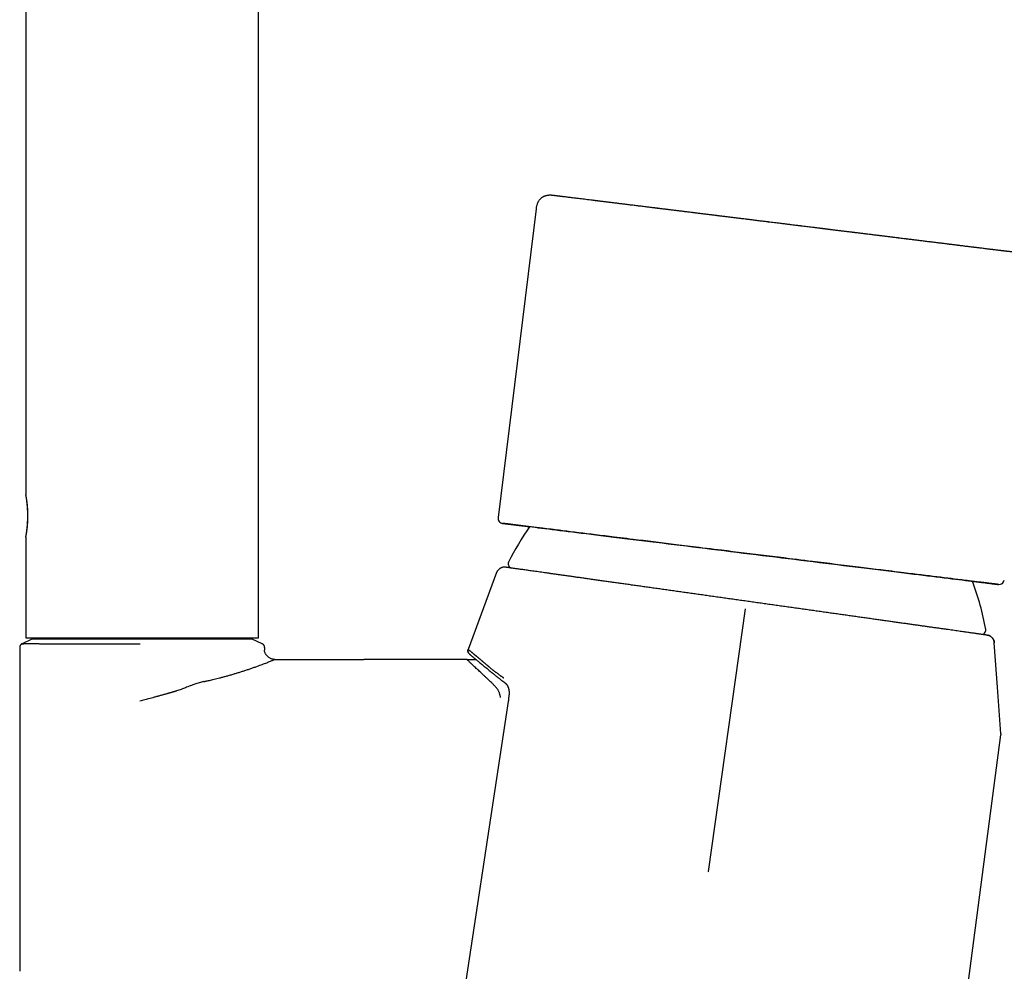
# Model space of a CAD drawing. Header units: millimetres. Extents: x 8 to 762, y 12 to 847.
# Tile 30 of 32: x 527 to 623, y 575 to 668. Entities that reach past the tile are written whole.
import ezdxf

# ---------------------------------------------------------------- set-up
doc = ezdxf.new("R2010")
doc.units = ezdxf.units.MM

msp = doc.modelspace()

# ---------------------------------------------------------------- linework, layer by layer
at = {"color": 7, "linetype": 'Continuous', "lineweight": 30}
for p, q in [((527.259, 731.464), (527.25, 621.798)), ((550.048, 607.747), (550.059, 731.462)), ((577.28, 649.788), (573.55, 619.517)), ((622.283, 645.755), (622.279, 645.756)), ((622.279, 645.756), (622.279, 645.756)), ((527.249, 617.6), (527.248, 607.749)), ((527.249, 617.599), (527.249, 617.6)), ((573.405, 614.144), (570.611, 606.606)), ((597.784, 610.577), (594.156, 584.848)), ((527.849, 607.616), (526.873, 607.161)), ((527.248, 607.749), (538.673, 607.748)), ((538.673, 607.748), (550.048, 607.747)), ((550.417, 607.163), (549.449, 607.614)), ((621.509, 607.998), (621.591, 607.982)), ((622.196, 607.263), (622.187, 607.264)), ((526.648, 606.802), (526.646, 575.051)), ((526.873, 607.161), (526.873, 607.161)), ((550.417, 607.162), (550.417, 607.162)), ((550.648, 606.8), (550.648, 606.514)), ((550.654, 606.441), (550.648, 606.514)), ((570.614, 606.604), (570.614, 606.603)), ((551.479, 605.634), (551.476, 605.634)), ((551.648, 605.614), (551.626, 605.615)), ((551.643, 605.615), (551.642, 605.615)), ((551.643, 605.612), (551.648, 605.614)), ((551.648, 605.614), (560.397, 605.613)), ((570.082, 605.613), (560.397, 605.613)), ((608.578, 489.97), (622.831, 598.235)), ((594.16, 584.845), (594.156, 584.815))]:
    msp.add_line(p, q, dxfattribs=at)
at = {"color": 7, "linetype": 'Continuous', "lineweight": 30, "flags": 128}
for points in [[(620.04, 613.284), (620.061, 613.282), (620.197, 613.265), (620.329, 613.249), (620.458, 613.233), (620.583, 613.218), (620.705, 613.203), (620.824, 613.188), (620.939, 613.174), (621.148, 613.148), (621.344, 613.124), (621.526, 613.101), (621.694, 613.081), (621.849, 613.062), (621.942, 613.05), (622.03, 613.04), (622.111, 613.03), (622.187, 613.02), (622.255, 613.012), (622.315, 613.004), (622.397, 612.994), (622.466, 612.986), (622.522, 612.979), (622.565, 612.974), (622.595, 612.97), (622.612, 612.968), (622.617, 612.967), (622.609, 612.969), (622.588, 612.971), (622.554, 612.975), (622.508, 612.981), (622.448, 612.988), (622.403, 612.994), (622.352, 613), (622.295, 613.007), (622.233, 613.015), (622.163, 613.024), (622.085, 613.033), (621.958, 613.049), (621.817, 613.066), (621.663, 613.085), (621.495, 613.106), (621.415, 613.116), (621.333, 613.126), (621.248, 613.137), (621.16, 613.147), (621.07, 613.159), (620.977, 613.17), (620.881, 613.182), (620.671, 613.208), (620.449, 613.235), (620.217, 613.264), (619.973, 613.294), (619.718, 613.325), (619.546, 613.347), (619.368, 613.369), (619.186, 613.391), (618.999, 613.414), (618.807, 613.438), (618.611, 613.462), (618.296, 613.501), (617.97, 613.541), (617.635, 613.582), (617.29, 613.625), (616.934, 613.669), (616.575, 613.713), (616.206, 613.758), (615.828, 613.805), (615.44, 613.853), (615.036, 613.903), (614.623, 613.954), (614.203, 614.005), (613.774, 614.058), (613.337, 614.112), (613.047, 614.148), (612.753, 614.184), (612.455, 614.221), (612.154, 614.258), (611.85, 614.295), (611.542, 614.333), (611.076, 614.391), (610.604, 614.449), (610.127, 614.508), (609.644, 614.567), (609.155, 614.628), (608.878, 614.662), (608.599, 614.696), (608.319, 614.731), (608.037, 614.765), (607.753, 614.8), (607.467, 614.836), (607.179, 614.871), (606.625, 614.939), (606.066, 615.008), (605.504, 615.078), (604.937, 615.147), (604.367, 615.218), (603.992, 615.264), (603.614, 615.31), (603.235, 615.357), (602.855, 615.404), (602.483, 615.45), (602.122, 615.494), (601.568, 615.563), (601.014, 615.631), (600.458, 615.699), (599.901, 615.768), (599.343, 615.837), (598.783, 615.906), (598.223, 615.975), (597.664, 616.044), (597.106, 616.112), (596.55, 616.181), (595.994, 616.249), (595.44, 616.318), (595.078, 616.362), (594.716, 616.407), (594.355, 616.451), (593.994, 616.496), (593.624, 616.541), (593.244, 616.588), (592.677, 616.658), (592.113, 616.728), (591.554, 616.796), (590.999, 616.865), (590.75, 616.895), (590.503, 616.926), (590.256, 616.956), (590.011, 616.987), (589.766, 617.017), (589.521, 617.047), (589.278, 617.077), (588.768, 617.14), (588.264, 617.202), (587.766, 617.263), (587.273, 617.324), (586.786, 617.384), (586.471, 617.423), (586.158, 617.461), (585.847, 617.5), (585.539, 617.538), (585.233, 617.575), (584.93, 617.613), (584.463, 617.67), (584.004, 617.727), (583.554, 617.782), (583.111, 617.837), (582.677, 617.89), (582.259, 617.942), (581.849, 617.992), (581.446, 618.042), (581.052, 618.09), (580.659, 618.139), (580.277, 618.186), (579.905, 618.231), (579.543, 618.276), (579.191, 618.319), (578.966, 618.347), (578.745, 618.374), (578.529, 618.401), (578.317, 618.427), (578.109, 618.453), (577.906, 618.478), (577.611, 618.514), (577.327, 618.549), (577.054, 618.583), (576.792, 618.615), (576.541, 618.646), (576.406, 618.662), (576.273, 618.679), (576.144, 618.695), (576.019, 618.71), (575.897, 618.725), (575.779, 618.74), (575.664, 618.754), (575.454, 618.78), (575.258, 618.804), (575.076, 618.826), (574.908, 618.847), (574.754, 618.866), (574.66, 618.877), (574.573, 618.888), (574.491, 618.898), (574.415, 618.907), (574.347, 618.916), (574.287, 618.923), (574.205, 618.933), (574.137, 618.942), (574.081, 618.948), (574.038, 618.954), (574.007, 618.957), (573.99, 618.959), (573.985, 618.96), (573.985, 618.96)], [(574.304, 618.921), (574.31, 618.92), (574.332, 618.917), (574.371, 618.913), (574.427, 618.906), (574.499, 618.897), (574.587, 618.886), (574.691, 618.873), (574.812, 618.858), (574.949, 618.842), (575.101, 618.823), (575.27, 618.802), (575.454, 618.779), (575.654, 618.755), (575.87, 618.728), (576.101, 618.7), (576.347, 618.67), (576.608, 618.637), (576.884, 618.603), (577.175, 618.568), (577.48, 618.53), (577.8, 618.491), (578.133, 618.45), (578.48, 618.407), (578.841, 618.362), (579.216, 618.316), (579.603, 618.269), (580.003, 618.219), (580.416, 618.169), (580.841, 618.116), (581.278, 618.062), (581.726, 618.007), (582.186, 617.95), (582.657, 617.892), (583.139, 617.833), (583.631, 617.773), (584.133, 617.711), (584.645, 617.648), (585.166, 617.583), (585.697, 617.518), (586.235, 617.452), (586.783, 617.384), (587.338, 617.316), (587.9, 617.247), (588.47, 617.176), (589.046, 617.105), (589.629, 617.034), (590.218, 616.961), (590.812, 616.888), (591.411, 616.814), (592.016, 616.74), (592.624, 616.665), (593.236, 616.589), (593.852, 616.513), (594.471, 616.437), (595.092, 616.361), (595.716, 616.284), (596.341, 616.207), (596.968, 616.129), (597.596, 616.052), (598.224, 615.975), (598.852, 615.897), (599.48, 615.82), (600.107, 615.743), (600.733, 615.665), (601.357, 615.589), (601.979, 615.512), (602.598, 615.436), (603.215, 615.36), (603.828, 615.284), (604.438, 615.209), (605.043, 615.134), (605.643, 615.06), (606.239, 614.987), (606.829, 614.914), (607.413, 614.842), (607.991, 614.771), (608.563, 614.701), (609.127, 614.631), (609.684, 614.562), (610.233, 614.495), (610.774, 614.428), (611.306, 614.362), (611.83, 614.298), (612.344, 614.234), (612.849, 614.172), (613.343, 614.111), (613.828, 614.052), (614.301, 613.993), (614.764, 613.936), (615.215, 613.881), (615.655, 613.826), (616.083, 613.774), (616.499, 613.722), (616.902, 613.673), (617.293, 613.624), (617.67, 613.578), (618.034, 613.533), (618.385, 613.49), (618.722, 613.448), (619.045, 613.408), (619.354, 613.37), (619.648, 613.334), (619.928, 613.299), (620.193, 613.267), (620.442, 613.236), (620.677, 613.207), (620.896, 613.18), (621.1, 613.155), (621.289, 613.132), (621.461, 613.11), (621.618, 613.091), (621.758, 613.074), (621.883, 613.058), (621.991, 613.045), (622.083, 613.033), (622.159, 613.024), (622.219, 613.017), (622.262, 613.011), (622.288, 613.008), (622.299, 613.007), (622.292, 613.007), (622.27, 613.01), (622.231, 613.015), (622.175, 613.022), (622.103, 613.031), (622.015, 613.041), (621.911, 613.054), (621.79, 613.069), (621.654, 613.086), (621.501, 613.105), (621.332, 613.125), (621.148, 613.148), (620.948, 613.173), (620.732, 613.199), (620.502, 613.228), (620.255, 613.258), (620.042, 613.284)], [(576.637, 618.633), (576.41, 618.661), (576.16, 618.692), (575.925, 618.72), (575.706, 618.748), (575.502, 618.773), (575.314, 618.796), (575.141, 618.817), (574.985, 618.837), (574.844, 618.854), (574.719, 618.869), (574.611, 618.883), (574.519, 618.894), (574.443, 618.903), (574.384, 618.911), (574.341, 618.916), (574.314, 618.919), (574.304, 618.921)], [(622.834, 598.335), (622.507, 602.907), (622.196, 607.263)], [(570.486, 605.613), (570.284, 605.613), (570.082, 605.613)], [(574.541, 601.509), (566.157, 546.324), (557.598, 490.059)]]:
    msp.add_lwpolyline(points, dxfattribs=at)
at = {"color": 7, "linetype": 'Continuous', "lineweight": 30}
for centre, radius, start, end in [((516.32, 619.7), 11.129, 349.11976, 10.86347), ((574.046, 619.456), 0.5, 172.97528, 262.97529), ((596.908, 604.347), 24.8, 144.8264, 154.1974), ((574.941, 614.967), 0.4, 154.1974, 261.97529), ((596.908, 604.347), 24.8, 9.75318, 21.12419), ((622.678, 613.464), 0.5, 262.97528, 352.97528), ((620.956, 608.48), 0.4, 261.97529, 9.75318)]:
    msp.add_arc(centre, radius, start, end, dxfattribs=at)
for points, knots in [([(579.265, 651.055), (579.245, 651.058), (579.196, 651.064), (579.131, 651.072), (579.07, 651.079), (579.02, 651.085), (578.99, 651.089), (578.973, 651.091), (578.963, 651.092), (578.955, 651.093), (578.947, 651.094), (578.938, 651.095), (578.93, 651.097), (578.921, 651.098), (578.911, 651.099), (578.902, 651.1), (578.892, 651.101), (578.885, 651.101), (578.878, 651.102), (578.874, 651.103), (578.866, 651.103), (578.853, 651.104), (578.836, 651.106), (578.815, 651.108), (578.791, 651.109), (578.763, 651.111), (578.727, 651.112), (578.653, 651.115), (578.552, 651.113), (578.428, 651.102), (578.314, 651.085), (578.203, 651.059), (578.107, 651.028), (578.027, 650.996), (577.956, 650.962), (577.889, 650.924), (577.823, 650.88), (577.761, 650.832), (577.696, 650.774), (577.632, 650.707), (577.569, 650.628), (577.509, 650.539), (577.453, 650.439), (577.403, 650.328), (577.359, 650.207), (577.322, 650.076), (577.292, 649.936), (577.278, 649.839), (577.271, 649.79)], [0, 0, 0, 0, 0.060327, 0.143395, 0.225864, 0.307736, 0.389014, 0.415976, 0.442872, 0.468859, 0.493013, 0.515335, 0.53583, 0.554501, 0.571353, 0.586395, 0.596493, 0.605584, 0.609755, 0.613671, 0.617294, 0.620784, 0.624362, 0.628231, 0.631858, 0.636455, 0.642268, 0.64923, 0.672598, 0.691168, 0.709902, 0.728373, 0.746581, 0.75858, 0.770652, 0.784401, 0.796054, 0.808852, 0.8228, 0.837895, 0.854137, 0.871529, 0.890067, 0.909756, 0.930593, 0.952579, 0.975715, 1, 1, 1, 1]), ([(579.645, 651.009), (579.632, 651.01), (579.576, 651.017), (579.488, 651.028), (579.382, 651.041), (579.308, 651.05), (579.273, 651.054), (579.265, 651.055)], [0, 0, 0, 0, 0.087753, 0.363419, 0.642338, 0.922412, 1, 1, 1, 1]), ([(579.796, 650.99), (579.773, 650.993), (579.72, 650.999), (579.673, 651.005), (579.645, 651.009)], [0, 0, 0, 0, 0.414643, 1, 1, 1, 1]), ([(579.944, 650.972), (579.917, 650.975), (579.865, 650.982), (579.818, 650.987), (579.796, 650.99)], [0, 0, 0, 0, 0.518486, 1, 1, 1, 1]), ([(583.048, 650.59), (583.021, 650.593), (582.877, 650.611), (582.631, 650.641), (582.31, 650.681), (582.003, 650.719), (581.71, 650.755), (581.438, 650.788), (581.187, 650.819), (580.956, 650.847), (580.737, 650.874), (580.53, 650.9), (580.335, 650.924), (580.147, 650.947), (580.018, 650.963), (579.955, 650.971), (579.948, 650.972)], [0, 0, 0, 0, 0.019901, 0.104003, 0.188248, 0.272692, 0.357394, 0.44179, 0.518941, 0.596067, 0.673209, 0.750411, 0.827717, 0.905168, 0.989691, 1, 1, 1, 1]), ([(583.257, 650.564), (583.231, 650.567), (583.158, 650.576), (583.089, 650.585), (583.045, 650.59)], [0, 0, 0, 0, 0.364279, 1, 1, 1, 1]), ([(583.386, 650.548), (583.361, 650.551), (583.318, 650.557), (583.278, 650.562), (583.261, 650.564)], [0, 0, 0, 0, 0.5788842, 1, 1, 1, 1]), ([(583.604, 650.521), (583.569, 650.526), (583.493, 650.535), (583.421, 650.544), (583.382, 650.549)], [0, 0, 0, 0, 0.459854, 1, 1, 1, 1]), ([(585.89, 650.24), (585.884, 650.241), (585.744, 650.258), (585.479, 650.29), (585.095, 650.338), (584.723, 650.384), (584.361, 650.428), (584.011, 650.471), (583.759, 650.502), (583.629, 650.518), (583.607, 650.521)], [0, 0, 0, 0, 0.006544, 0.167703, 0.328428, 0.488811, 0.648947, 0.80893, 0.968855, 1, 1, 1, 1]), ([(586.308, 650.188), (586.23, 650.198), (586.088, 650.215), (585.949, 650.233), (585.887, 650.24)], [0, 0, 0, 0, 0.550497, 1, 1, 1, 1]), ([(621.717, 645.825), (621.717, 645.825), (621.62, 645.837), (621.419, 645.862), (621.111, 645.9), (620.792, 645.939), (620.462, 645.98), (620.123, 646.022), (619.769, 646.065), (619.402, 646.11), (619.019, 646.158), (618.627, 646.206), (618.224, 646.256), (617.813, 646.306), (617.379, 646.36), (616.923, 646.416), (616.445, 646.475), (615.958, 646.535), (615.462, 646.596), (614.958, 646.658), (614.443, 646.722), (613.934, 646.784), (613.432, 646.846), (612.94, 646.907), (612.442, 646.968), (611.939, 647.03), (611.431, 647.093), (610.926, 647.155), (610.423, 647.217), (609.924, 647.279), (609.421, 647.341), (608.913, 647.403), (608.401, 647.466), (607.885, 647.53), (607.366, 647.594), (606.836, 647.659), (606.297, 647.726), (605.748, 647.793), (605.197, 647.861), (604.643, 647.929), (604.088, 647.998), (603.514, 648.069), (602.923, 648.141), (602.314, 648.216), (601.707, 648.291), (601.1, 648.366), (600.495, 648.441), (599.889, 648.515), (599.3, 648.588), (598.73, 648.658), (598.179, 648.726), (597.632, 648.793), (597.089, 648.86), (596.549, 648.927), (595.996, 648.995), (595.431, 649.065), (594.854, 649.136), (594.282, 649.206), (593.714, 649.276), (593.151, 649.345), (592.594, 649.414), (592.059, 649.48), (591.547, 649.543), (591.056, 649.603), (590.572, 649.663), (590.094, 649.722), (589.622, 649.78), (589.143, 649.839), (588.658, 649.899), (588.168, 649.959), (587.689, 650.018), (587.22, 650.076), (586.76, 650.133), (586.463, 650.169), (586.314, 650.188)], [0, 0, 0, 0, 0.000075, 0.013147, 0.026238, 0.039355, 0.052506, 0.065697, 0.078806, 0.092513, 0.106218, 0.11993, 0.133656, 0.147404, 0.161182, 0.176199, 0.191186, 0.206155, 0.221115, 0.236077, 0.251049, 0.266103, 0.279886, 0.293634, 0.307354, 0.321056, 0.334747, 0.348434, 0.361497, 0.374562, 0.387637, 0.400729, 0.413844, 0.426989, 0.440173, 0.453288, 0.467002, 0.480712, 0.494424, 0.508148, 0.521891, 0.535659, 0.550684, 0.565677, 0.580647, 0.595604, 0.610559, 0.625521, 0.640577, 0.654364, 0.668113, 0.681834, 0.695533, 0.70922, 0.722901, 0.737833, 0.752768, 0.767719, 0.782695, 0.797706, 0.812763, 0.827766, 0.841481, 0.855191, 0.868905, 0.882629, 0.896371, 0.91014, 0.925165, 0.940158, 0.955128, 0.970085, 0.985039, 1, 1, 1, 1]), ([(621.72, 645.825), (621.691, 645.828), (621.59, 645.841), (621.416, 645.862), (621.198, 645.889), (620.982, 645.916), (620.759, 645.943), (620.532, 645.971), (620.3, 646), (620.072, 646.028), (619.847, 646.055), (619.626, 646.083), (619.411, 646.109), (619.2, 646.135), (618.994, 646.161), (618.795, 646.185), (618.602, 646.209), (618.417, 646.232), (618.24, 646.254), (618.07, 646.275), (617.872, 646.299), (617.646, 646.327), (617.39, 646.358), (617.139, 646.389), (616.892, 646.42), (616.65, 646.449), (616.414, 646.479), (616.176, 646.508), (615.937, 646.537), (615.697, 646.567), (615.466, 646.595), (615.242, 646.623), (615.026, 646.65), (614.816, 646.675), (614.609, 646.701), (614.4, 646.727), (614.183, 646.753), (613.957, 646.781), (613.722, 646.81), (613.468, 646.842), (613.195, 646.875), (612.902, 646.911), (612.597, 646.949), (612.28, 646.988), (611.951, 647.029), (611.609, 647.071), (611.254, 647.115), (610.887, 647.16), (610.506, 647.207), (610.142, 647.252), (609.795, 647.294), (609.469, 647.335), (609.135, 647.376), (608.795, 647.418), (608.438, 647.462), (608.069, 647.507), (607.69, 647.554), (607.319, 647.6), (606.956, 647.644), (606.603, 647.688), (606.258, 647.73), (605.912, 647.773), (605.565, 647.816), (605.218, 647.858), (604.883, 647.9), (604.559, 647.94), (604.247, 647.978), (603.947, 648.015), (603.659, 648.05), (603.38, 648.085), (603.108, 648.118), (602.752, 648.162), (602.308, 648.217), (601.763, 648.284), (601.204, 648.352), (600.632, 648.423), (600.187, 648.477), (599.866, 648.517), (599.666, 648.541), (599.458, 648.567), (599.24, 648.594), (599.013, 648.622), (598.777, 648.651), (598.516, 648.683), (598.231, 648.718), (597.92, 648.756), (597.597, 648.796), (597.262, 648.838), (596.915, 648.88), (596.564, 648.924), (596.209, 648.968), (595.851, 649.012), (595.483, 649.057), (595.106, 649.104), (594.733, 649.15), (594.364, 649.195), (594, 649.24), (593.633, 649.285), (593.272, 649.33), (592.924, 649.373), (592.592, 649.414), (592.276, 649.453), (591.972, 649.49), (591.68, 649.526), (591.399, 649.561), (591.129, 649.594), (590.872, 649.626), (590.628, 649.656), (590.396, 649.685), (590.177, 649.712), (589.978, 649.736), (589.798, 649.758), (589.635, 649.778), (589.481, 649.797), (589.332, 649.816), (589.184, 649.834), (589.033, 649.853), (588.879, 649.872), (588.689, 649.895), (588.464, 649.923), (588.202, 649.955), (587.932, 649.988), (587.663, 650.021), (587.434, 650.05), (587.298, 650.066), (587.249, 650.073)], [0, 0, 0, 0, 0.004129, 0.013944, 0.023507, 0.032818, 0.041877, 0.051552, 0.060923, 0.06999, 0.078753, 0.087213, 0.095369, 0.103221, 0.11077, 0.118016, 0.124958, 0.13148, 0.13771, 0.143647, 0.149291, 0.158185, 0.166817, 0.175194, 0.183315, 0.191179, 0.198788, 0.206139, 0.21393, 0.221409, 0.228578, 0.235436, 0.241983, 0.248329, 0.25439, 0.260571, 0.266986, 0.273634, 0.280515, 0.287629, 0.295725, 0.304103, 0.312763, 0.321706, 0.330932, 0.340442, 0.350234, 0.360311, 0.370669, 0.381308, 0.389864, 0.398593, 0.407496, 0.416566, 0.425571, 0.435749, 0.44567, 0.455334, 0.464742, 0.473892, 0.482786, 0.491423, 0.500628, 0.509522, 0.518106, 0.526379, 0.534343, 0.541996, 0.549338, 0.55637, 0.563232, 0.570093, 0.58357, 0.597048, 0.611601, 0.626155, 0.640708, 0.645613, 0.650682, 0.656, 0.661568, 0.667385, 0.673452, 0.679767, 0.687451, 0.695473, 0.703836, 0.712537, 0.721578, 0.730959, 0.740116, 0.749574, 0.759332, 0.769388, 0.779742, 0.789393, 0.799289, 0.809426, 0.81946, 0.829172, 0.838396, 0.847309, 0.855911, 0.864203, 0.872344, 0.880163, 0.887659, 0.894832, 0.901683, 0.908211, 0.914417, 0.919583, 0.924502, 0.929175, 0.933639, 0.938174, 0.942838, 0.947633, 0.952557, 0.960556, 0.968876, 0.977517, 0.986478, 0.995058, 1, 1, 1, 1]), ([(622.003, 645.79), (621.952, 645.796), (621.86, 645.807), (621.764, 645.819), (621.72, 645.825)], [0, 0, 0, 0, 0.550999, 1, 1, 1, 1]), ([(622.283, 645.755), (622.212, 645.764), (622.12, 645.775), (622.024, 645.787), (622.003, 645.79)], [0, 0, 0, 0, 0.777148, 1, 1, 1, 1]), ([(622.713, 645.702), (622.686, 645.706), (622.542, 645.723), (622.397, 645.741), (622.279, 645.756)], [0, 0, 0, 0, 0.188012, 1, 1, 1, 1]), ([(636.456, 644.012), (636.385, 644.021), (636.209, 644.043), (635.932, 644.079), (635.628, 644.119), (635.336, 644.158), (635.057, 644.196), (634.792, 644.233), (634.539, 644.268), (634.298, 644.301), (634.055, 644.336), (633.812, 644.37), (633.57, 644.404), (633.343, 644.436), (633.133, 644.465), (632.939, 644.492), (632.762, 644.517), (632.603, 644.539), (632.461, 644.558), (632.333, 644.575), (632.219, 644.59), (632.119, 644.604), (632.032, 644.615), (631.959, 644.625), (631.901, 644.632), (631.857, 644.638), (631.826, 644.642), (631.806, 644.645), (631.792, 644.647), (631.777, 644.649), (631.754, 644.652), (631.72, 644.656), (631.642, 644.666), (631.518, 644.682), (631.346, 644.704), (631.159, 644.728), (630.959, 644.753), (630.744, 644.78), (630.52, 644.808), (630.289, 644.837), (630.051, 644.866), (629.802, 644.897), (629.543, 644.929), (629.25, 644.964), (628.921, 645.004), (628.562, 645.047), (628.205, 645.089), (627.855, 645.13), (627.514, 645.169), (627.181, 645.207), (626.857, 645.243), (626.54, 645.279), (626.232, 645.313), (625.93, 645.346), (625.635, 645.378), (625.347, 645.409), (625.07, 645.439), (624.83, 645.465), (624.627, 645.487), (624.457, 645.506), (624.292, 645.524), (624.132, 645.541), (623.976, 645.558), (623.825, 645.575), (623.68, 645.591), (623.548, 645.606), (623.434, 645.619), (623.334, 645.63), (623.244, 645.64), (623.163, 645.65), (623.09, 645.658), (623.033, 645.665), (622.989, 645.67), (622.954, 645.674), (622.92, 645.678), (622.886, 645.682), (622.854, 645.686), (622.825, 645.689), (622.798, 645.692), (622.774, 645.695), (622.754, 645.697), (622.736, 645.7), (622.721, 645.701), (622.708, 645.703), (622.695, 645.705), (622.683, 645.706), (622.673, 645.707), (622.666, 645.708), (622.663, 645.708), (622.66, 645.709), (622.659, 645.709)], [0, 0, 0, 0, 0.013419, 0.033352, 0.052564, 0.071045, 0.088788, 0.105491, 0.121474, 0.136733, 0.15127, 0.167634, 0.182977, 0.197303, 0.210618, 0.222929, 0.234244, 0.244122, 0.253107, 0.261206, 0.268425, 0.274771, 0.28025, 0.284868, 0.28863, 0.291236, 0.293183, 0.294475, 0.295116, 0.295833, 0.297316, 0.299559, 0.302155, 0.312156, 0.32306, 0.334845, 0.347525, 0.361101, 0.375537, 0.389904, 0.404971, 0.420703, 0.437059, 0.453995, 0.476357, 0.49932, 0.521947, 0.544052, 0.565594, 0.58658, 0.607033, 0.626982, 0.646456, 0.665487, 0.684106, 0.702344, 0.71993, 0.736719, 0.747839, 0.758644, 0.769157, 0.779398, 0.789391, 0.799154, 0.808702, 0.81775, 0.825025, 0.831862, 0.838304, 0.844394, 0.850181, 0.855719, 0.859302, 0.862848, 0.866746, 0.872093, 0.878223, 0.885176, 0.892976, 0.901641, 0.909974, 0.918991, 0.92869, 0.938377, 0.94758, 0.958894, 0.96937, 0.979007, 0.990907, 1, 1, 1, 1]), ([(527.25, 617.604), (527.25, 617.605), (527.25, 617.607), (527.253, 617.626), (527.26, 617.662), (527.268, 617.713), (527.279, 617.776), (527.291, 617.853), (527.305, 617.944), (527.321, 618.047), (527.336, 618.161), (527.353, 618.286), (527.369, 618.422), (527.384, 618.568), (527.398, 618.721), (527.411, 618.881), (527.422, 619.049), (527.43, 619.221), (527.436, 619.395), (527.44, 619.569), (527.44, 619.747), (527.438, 619.923), (527.434, 620.096), (527.426, 620.265), (527.417, 620.431), (527.405, 620.593), (527.392, 620.747), (527.378, 620.894), (527.362, 621.034), (527.346, 621.166), (527.33, 621.286), (527.314, 621.396), (527.299, 621.496), (527.286, 621.582), (527.274, 621.654), (527.264, 621.712), (527.257, 621.756), (527.251, 621.787), (527.25, 621.794), (527.25, 621.798)], [0, 0, 0, 0, 0.007495, 0.0345, 0.062297, 0.090094, 0.117096, 0.144098, 0.171869, 0.19964, 0.22692, 0.2542, 0.282261, 0.310321, 0.337796, 0.36527, 0.39356, 0.421849, 0.449012, 0.476175, 0.504148, 0.532121, 0.558952, 0.585783, 0.613385, 0.640987, 0.667982, 0.694978, 0.722734, 0.75049, 0.777888, 0.805285, 0.833476, 0.861667, 0.889084, 0.9165, 0.944736, 0.972972, 1, 1, 1, 1]), ([(573.985, 618.96), (573.987, 618.96), (573.991, 618.959), (574.012, 618.957), (574.046, 618.952), (574.092, 618.947), (574.145, 618.94), (574.199, 618.934), (574.25, 618.927), (574.307, 618.92), (574.369, 618.912), (574.439, 618.904), (574.529, 618.893), (574.642, 618.879), (574.783, 618.861), (574.937, 618.842), (575.074, 618.825), (575.186, 618.812), (575.269, 618.801), (575.354, 618.791), (575.442, 618.78), (575.532, 618.769), (575.625, 618.757), (575.756, 618.741), (575.93, 618.72), (576.151, 618.693), (576.384, 618.664), (576.547, 618.644), (576.635, 618.633), (576.637, 618.633)], [0, 0, 0, 0, 0.049106, 0.098137, 0.147118, 0.196074, 0.245033, 0.277103, 0.309192, 0.341307, 0.373456, 0.406528, 0.440609, 0.491659, 0.542652, 0.593615, 0.644579, 0.667469, 0.690367, 0.713277, 0.736201, 0.759141, 0.782101, 0.805082, 0.853521, 0.901877, 0.950174, 0.998436, 1, 1, 1, 1]), ([(574.27, 614.658), (574.254, 614.66), (574.224, 614.664), (574.185, 614.666), (574.155, 614.666), (574.13, 614.666), (574.105, 614.665), (574.08, 614.663), (574.03, 614.657), (573.957, 614.643), (573.88, 614.618), (573.817, 614.592), (573.764, 614.565), (573.704, 614.528), (573.639, 614.479), (573.572, 614.416), (573.514, 614.347), (573.468, 614.277), (573.432, 614.211), (573.413, 614.163), (573.403, 614.138)], [0, 0, 0, 0, 0.046763, 0.082638, 0.107408, 0.12899, 0.151622, 0.175315, 0.200079, 0.289249, 0.37761, 0.422185, 0.475572, 0.539696, 0.614279, 0.698752, 0.792166, 0.858776, 0.928247, 1, 1, 1, 1]), ([(597.89, 611.328), (597.695, 611.355), (597.306, 611.41), (596.723, 611.492), (596.141, 611.574), (595.562, 611.656), (594.987, 611.737), (594.418, 611.817), (593.855, 611.897), (593.293, 611.976), (592.73, 612.055), (592.168, 612.135), (591.606, 612.214), (591.048, 612.292), (590.494, 612.37), (589.945, 612.448), (589.4, 612.525), (588.861, 612.601), (588.327, 612.676), (587.799, 612.75), (587.279, 612.824), (586.765, 612.896), (586.261, 612.967), (585.766, 613.037), (585.281, 613.106), (584.802, 613.173), (584.328, 613.24), (583.859, 613.306), (583.395, 613.371), (582.94, 613.436), (582.493, 613.499), (582.055, 613.56), (581.626, 613.621), (581.206, 613.68), (580.797, 613.738), (580.399, 613.794), (580.012, 613.848), (579.636, 613.901), (579.274, 613.952), (578.924, 614.002), (578.588, 614.049), (578.263, 614.095), (577.948, 614.139), (577.642, 614.182), (577.348, 614.224), (577.066, 614.264), (576.796, 614.302), (576.54, 614.338), (576.296, 614.372), (576.065, 614.405), (575.848, 614.435), (575.645, 614.464), (575.456, 614.491), (575.28, 614.515), (575.119, 614.538), (574.972, 614.559), (574.84, 614.577), (574.721, 614.594), (574.615, 614.609), (574.522, 614.622), (574.443, 614.633), (574.379, 614.643), (574.328, 614.65), (574.293, 614.655), (574.271, 614.658), (574.268, 614.658), (574.267, 614.658)], [0, 0, 0, 0, 0.015793, 0.031546, 0.04727, 0.062973, 0.078665, 0.094075, 0.109493, 0.124928, 0.140351, 0.156057, 0.171741, 0.187412, 0.20308, 0.218756, 0.234448, 0.250166, 0.26585, 0.281505, 0.297141, 0.312768, 0.328395, 0.343751, 0.359126, 0.374527, 0.389946, 0.405664, 0.421376, 0.437091, 0.452819, 0.468569, 0.48435, 0.500172, 0.51596, 0.531709, 0.547429, 0.563129, 0.578818, 0.594227, 0.609643, 0.625076, 0.640492, 0.65619, 0.671867, 0.687531, 0.703192, 0.718859, 0.734543, 0.750253, 0.76589, 0.78152, 0.797153, 0.812797, 0.828464, 0.843883, 0.859341, 0.874849, 0.890289, 0.906003, 0.921688, 0.937352, 0.953005, 0.968659, 0.984321, 1, 1, 1, 1]), ([(621.509, 607.998), (621.508, 607.998), (621.505, 607.999), (621.483, 608.002), (621.447, 608.007), (621.396, 608.014), (621.331, 608.023), (621.253, 608.034), (621.161, 608.047), (621.055, 608.062), (620.935, 608.079), (620.8, 608.098), (620.651, 608.119), (620.489, 608.142), (620.312, 608.167), (620.122, 608.194), (619.919, 608.222), (619.702, 608.253), (619.472, 608.285), (619.23, 608.319), (618.973, 608.355), (618.704, 608.393), (618.424, 608.433), (618.132, 608.474), (617.829, 608.517), (617.514, 608.561), (617.185, 608.608), (616.845, 608.656), (616.491, 608.706), (616.126, 608.757), (615.751, 608.81), (615.366, 608.864), (614.97, 608.92), (614.564, 608.977), (614.148, 609.036), (613.723, 609.096), (613.288, 609.157), (612.845, 609.22), (612.395, 609.283), (611.938, 609.347), (611.476, 609.413), (611.004, 609.479), (610.521, 609.547), (610.027, 609.617), (609.524, 609.688), (609.014, 609.76), (608.499, 609.832), (607.977, 609.906), (607.449, 609.98), (606.915, 610.055), (606.376, 610.131), (605.833, 610.208), (605.285, 610.285), (604.733, 610.363), (604.18, 610.441), (603.627, 610.519), (603.072, 610.597), (602.514, 610.676), (601.949, 610.756), (601.378, 610.836), (600.801, 610.917), (600.223, 610.999), (599.642, 611.081), (599.06, 611.163), (598.475, 611.245), (598.085, 611.3), (597.89, 611.328)], [0, 0, 0, 0, 0.015631, 0.031257, 0.046886, 0.06253, 0.078197, 0.093618, 0.109079, 0.124591, 0.140112, 0.155892, 0.171621, 0.187311, 0.20297, 0.218609, 0.234238, 0.249866, 0.265442, 0.281023, 0.296621, 0.312243, 0.3279, 0.343321, 0.358793, 0.374325, 0.389822, 0.405588, 0.421318, 0.43702, 0.452705, 0.468381, 0.484059, 0.499747, 0.515409, 0.531053, 0.546689, 0.562325, 0.577971, 0.593357, 0.60877, 0.624219, 0.639735, 0.655522, 0.67127, 0.686989, 0.702689, 0.718379, 0.734069, 0.749768, 0.76546, 0.781126, 0.796773, 0.812413, 0.828053, 0.843426, 0.858818, 0.874239, 0.889671, 0.905402, 0.921127, 0.936856, 0.952598, 0.968363, 0.984161, 1, 1, 1, 1]), ([(526.873, 607.161), (526.876, 607.161), (526.881, 607.162), (526.916, 607.163), (526.973, 607.164), (527.052, 607.165), (527.155, 607.166), (527.286, 607.166), (527.441, 607.167), (527.562, 607.167), (527.632, 607.167), (527.652, 607.167), (527.672, 607.167), (527.692, 607.167), (527.712, 607.167), (527.733, 607.167), (527.768, 607.166), (527.823, 607.166), (527.903, 607.166), (528.001, 607.166), (528.119, 607.166), (528.238, 607.166), (528.357, 607.166), (528.471, 607.166), (528.596, 607.165), (528.729, 607.165), (528.864, 607.165), (529.008, 607.165), (529.162, 607.165), (529.329, 607.164), (529.493, 607.164), (529.653, 607.164), (529.808, 607.164), (529.958, 607.164), (530.102, 607.164), (530.247, 607.164), (530.4, 607.164), (530.57, 607.164), (530.758, 607.164), (530.967, 607.164), (531.178, 607.163), (531.389, 607.163), (531.597, 607.163), (531.82, 607.163), (532.056, 607.162), (532.305, 607.162), (532.558, 607.162), (532.808, 607.161), (533.044, 607.161), (533.265, 607.161), (533.47, 607.161), (533.66, 607.161), (533.833, 607.161), (533.99, 607.161), (534.141, 607.161), (534.301, 607.161), (534.481, 607.161), (534.654, 607.162), (534.815, 607.162), (534.962, 607.162), (535.118, 607.162), (535.276, 607.163), (535.451, 607.163), (535.631, 607.163), (535.814, 607.164), (535.972, 607.164), (536.116, 607.164), (536.266, 607.164), (536.532, 607.164), (536.916, 607.165), (537.412, 607.164), (537.922, 607.164), (538.267, 607.164), (538.442, 607.163)], [0, 0, 0, 0, 0.025682, 0.053525, 0.081369, 0.109225, 0.137101, 0.167798, 0.198538, 0.22563, 0.228674, 0.231718, 0.234763, 0.237808, 0.240854, 0.243901, 0.246948, 0.256229, 0.267355, 0.280326, 0.295141, 0.311801, 0.323709, 0.336408, 0.349899, 0.364182, 0.378073, 0.390496, 0.406496, 0.421766, 0.436305, 0.450115, 0.463195, 0.475544, 0.487164, 0.498052, 0.509831, 0.522763, 0.536847, 0.552084, 0.568473, 0.58216, 0.596558, 0.61167, 0.627616, 0.64375, 0.660724, 0.67661, 0.691407, 0.705116, 0.717736, 0.729267, 0.739709, 0.749062, 0.757362, 0.76681, 0.777405, 0.789147, 0.797115, 0.805536, 0.814641, 0.824008, 0.832727, 0.8445, 0.854837, 0.863738, 0.871204, 0.879144, 0.888994, 0.915799, 0.943229, 0.971292, 1, 1, 1, 1]), ([(538.459, 607.615), (538.329, 607.615), (538.07, 607.615), (537.682, 607.615), (537.294, 607.615), (536.906, 607.615), (536.52, 607.615), (536.145, 607.615), (535.781, 607.615), (535.429, 607.615), (535.079, 607.615), (534.733, 607.615), (534.384, 607.615), (534.033, 607.616), (533.682, 607.616), (533.339, 607.616), (533.002, 607.616), (532.671, 607.616), (532.354, 607.616), (532.05, 607.616), (531.761, 607.616), (531.48, 607.616), (531.209, 607.616), (530.941, 607.616), (530.677, 607.616), (530.419, 607.616), (530.172, 607.616), (529.935, 607.616), (529.71, 607.616), (529.5, 607.616), (529.306, 607.616), (529.127, 607.616), (528.959, 607.616), (528.802, 607.616), (528.653, 607.616), (528.513, 607.616), (528.384, 607.616), (528.268, 607.616), (528.167, 607.616), (528.078, 607.616), (528.005, 607.616), (527.946, 607.616), (527.901, 607.616), (527.87, 607.616), (527.851, 607.616), (527.85, 607.616), (527.849, 607.616)], [0, 0, 0, 0, 0.023235, 0.04649, 0.069798, 0.093191, 0.116702, 0.140118, 0.162081, 0.18405, 0.206049, 0.228103, 0.250239, 0.273677, 0.297053, 0.320394, 0.343732, 0.367096, 0.390618, 0.412775, 0.43485, 0.45687, 0.478862, 0.500853, 0.524175, 0.5475, 0.57086, 0.594286, 0.617809, 0.64127, 0.663285, 0.685284, 0.707294, 0.729338, 0.751443, 0.774917, 0.798311, 0.821654, 0.844977, 0.868311, 0.891842, 0.914027, 0.936125, 0.958163, 0.980169, 1, 1, 1, 1]), ([(549.448, 607.614), (549.447, 607.614), (549.446, 607.614), (549.428, 607.614), (549.399, 607.614), (549.358, 607.614), (549.304, 607.614), (549.238, 607.614), (549.161, 607.614), (549.073, 607.614), (548.973, 607.614), (548.862, 607.614), (548.739, 607.614), (548.601, 607.614), (548.444, 607.614), (548.269, 607.614), (548.081, 607.614), (547.881, 607.614), (547.667, 607.614), (547.445, 607.614), (547.215, 607.614), (546.981, 607.614), (546.736, 607.614), (546.481, 607.614), (546.212, 607.615), (545.927, 607.615), (545.626, 607.615), (545.315, 607.615), (544.994, 607.615), (544.663, 607.615), (544.331, 607.615), (544, 607.615), (543.67, 607.615), (543.333, 607.615), (542.99, 607.615), (542.647, 607.615), (542.306, 607.615), (541.968, 607.615), (541.627, 607.615), (541.284, 607.615), (540.937, 607.615), (540.587, 607.615), (540.234, 607.615), (539.879, 607.615), (539.524, 607.615), (539.169, 607.615), (538.814, 607.615), (538.577, 607.615), (538.459, 607.615)], [0, 0, 0, 0, 0.018499, 0.03932, 0.06017, 0.081073, 0.102053, 0.123135, 0.143958, 0.164767, 0.185583, 0.20643, 0.22733, 0.248306, 0.271738, 0.295109, 0.318451, 0.341796, 0.365174, 0.388707, 0.410874, 0.432967, 0.455014, 0.477042, 0.49908, 0.522421, 0.54577, 0.56916, 0.592624, 0.616195, 0.639677, 0.661693, 0.683697, 0.705715, 0.727773, 0.749897, 0.770842, 0.791717, 0.812543, 0.833343, 0.854139, 0.874955, 0.895981, 0.916901, 0.937738, 0.958518, 0.979263, 1, 1, 1, 1]), ([(622.191, 607.263), (622.188, 607.292), (622.182, 607.349), (622.163, 607.429), (622.138, 607.502), (622.109, 607.566), (622.078, 607.621), (622.047, 607.668), (622.018, 607.707), (621.979, 607.753), (621.925, 607.807), (621.864, 607.855), (621.812, 607.889), (621.775, 607.91), (621.744, 607.925), (621.72, 607.937), (621.703, 607.944), (621.689, 607.95), (621.677, 607.955), (621.664, 607.959), (621.65, 607.964), (621.635, 607.969), (621.619, 607.974), (621.602, 607.979), (621.584, 607.984), (621.571, 607.987), (621.563, 607.988), (621.562, 607.989)], [0, 0, 0, 0, 0.064242, 0.124936, 0.181365, 0.232951, 0.279257, 0.31997, 0.354888, 0.387096, 0.453457, 0.522069, 0.557072, 0.589132, 0.614772, 0.634108, 0.647247, 0.656591, 0.667498, 0.681336, 0.705401, 0.736508, 0.774967, 0.831032, 0.898039, 0.976051, 1, 1, 1, 1]), ([(621.72, 607.937), (621.733, 607.931), (621.775, 607.913), (621.841, 607.874), (621.916, 607.818), (621.984, 607.753), (622.044, 607.681), (622.095, 607.602), (622.135, 607.519), (622.166, 607.434), (622.187, 607.349), (622.193, 607.291), (622.196, 607.263)], [0, 0, 0, 0, 0.049906, 0.156316, 0.26419, 0.37281, 0.48143, 0.589304, 0.695715, 0.800005, 0.901595, 1, 1, 1, 1]), ([(526.872, 607.161), (526.856, 607.152), (526.824, 607.135), (526.781, 607.1), (526.741, 607.06), (526.708, 607.014), (526.681, 606.963), (526.663, 606.91), (526.651, 606.856), (526.65, 606.82), (526.649, 606.802)], [0, 0, 0, 0, 0.121066, 0.245627, 0.372599, 0.50076, 0.628819, 0.75549, 0.87957, 1, 1, 1, 1]), ([(550.648, 606.8), (550.648, 606.818), (550.646, 606.855), (550.634, 606.91), (550.614, 606.964), (550.587, 607.015), (550.552, 607.062), (550.511, 607.103), (550.467, 607.137), (550.434, 607.154), (550.417, 607.162)], [0, 0, 0, 0, 0.120603, 0.244905, 0.371801, 0.500032, 0.628259, 0.755142, 0.879424, 1, 1, 1, 1]), ([(550.654, 606.433), (550.653, 606.441), (550.651, 606.461), (550.649, 606.487), (550.648, 606.505), (550.648, 606.515)], [0, 0, 0, 0, 0.273004, 0.624601, 1, 1, 1, 1]), ([(551.477, 605.634), (551.476, 605.634), (551.446, 605.639), (551.387, 605.658), (551.29, 605.694), (551.187, 605.745), (551.078, 605.814), (550.986, 605.886), (550.908, 605.959), (550.845, 606.029), (550.788, 606.104), (550.74, 606.181), (550.7, 606.262), (550.672, 606.345), (550.657, 606.402), (550.654, 606.432), (550.654, 606.433)], [0, 0, 0, 0, 0.000829, 0.075879, 0.152667, 0.25714, 0.363098, 0.469425, 0.548749, 0.627209, 0.704426, 0.780117, 0.854135, 0.926514, 0.997528, 1, 1, 1, 1]), ([(570.655, 606.244), (570.651, 606.25), (570.637, 606.269), (570.62, 606.304), (570.603, 606.348), (570.592, 606.394), (570.586, 606.439), (570.586, 606.484), (570.59, 606.527), (570.598, 606.568), (570.607, 606.594), (570.611, 606.606)], [0, 0, 0, 0, 0.0565794, 0.1828655, 0.308256, 0.4318937, 0.5529922, 0.6708631, 0.7849333, 0.894754, 1, 1, 1, 1]), ([(570.615, 606.605), (570.609, 606.588), (570.598, 606.554), (570.59, 606.502), (570.588, 606.453), (570.592, 606.408), (570.6, 606.367), (570.611, 606.332), (570.622, 606.303), (570.634, 606.278), (570.645, 606.259), (570.655, 606.244), (570.665, 606.23), (570.67, 606.222), (570.677, 606.214), (570.689, 606.2), (570.705, 606.182), (570.723, 606.165), (570.737, 606.152), (570.746, 606.144), (570.755, 606.137), (570.765, 606.128), (570.779, 606.116), (570.798, 606.099), (570.823, 606.078), (570.851, 606.055), (570.881, 606.03), (570.915, 606.001), (570.953, 605.97), (570.994, 605.936), (571.044, 605.894), (571.104, 605.844), (571.176, 605.785), (571.255, 605.719), (571.343, 605.647), (571.438, 605.568), (571.541, 605.483), (571.663, 605.382), (571.806, 605.263), (571.975, 605.124), (572.155, 604.976), (572.334, 604.829), (572.506, 604.687), (572.67, 604.553), (572.838, 604.416), (572.98, 604.298), (573.095, 604.202), (573.182, 604.131), (573.269, 604.059), (573.357, 603.987), (573.446, 603.915), (573.536, 603.844), (573.626, 603.773), (573.71, 603.708), (573.786, 603.649), (573.856, 603.597), (573.921, 603.548), (573.973, 603.509), (574.013, 603.48), (574.043, 603.458), (574.074, 603.436), (574.11, 603.41), (574.153, 603.379), (574.184, 603.357), (574.201, 603.345)], [0, 0, 0, 0, 0.003853, 0.007571, 0.011087, 0.014343, 0.017293, 0.019902, 0.02215, 0.024074, 0.025767, 0.02729, 0.028725, 0.031163, 0.033694, 0.036279, 0.046101, 0.05672, 0.06818, 0.080495, 0.092985, 0.105311, 0.117475, 0.139353, 0.160688, 0.181479, 0.203156, 0.22451, 0.246206, 0.268269, 0.290701, 0.31985, 0.349603, 0.379964, 0.410936, 0.442365, 0.473888, 0.50549, 0.547583, 0.589737, 0.631977, 0.674333, 0.70769, 0.740679, 0.773076, 0.80482, 0.820471, 0.835985, 0.851368, 0.866624, 0.881758, 0.896772, 0.911638, 0.925763, 0.937383, 0.948242, 0.958336, 0.967661, 0.972239, 0.976604, 0.980924, 0.986182, 0.99254, 1, 1, 1, 1]), ([(574.118, 603.778), (574.1, 603.791), (574.061, 603.818), (574.001, 603.861), (573.933, 603.908), (573.86, 603.961), (573.781, 604.018), (573.696, 604.08), (573.616, 604.139), (573.542, 604.195), (573.475, 604.245), (573.406, 604.298), (573.337, 604.351), (573.27, 604.403), (573.206, 604.453), (573.146, 604.5), (573.077, 604.554), (573.002, 604.614), (572.922, 604.679), (572.847, 604.739), (572.778, 604.795), (572.723, 604.84), (572.681, 604.875), (572.649, 604.901), (572.621, 604.924), (572.595, 604.945), (572.571, 604.965), (572.545, 604.987), (572.511, 605.015), (572.469, 605.05), (572.419, 605.092), (572.364, 605.138), (572.306, 605.188), (572.243, 605.241), (572.187, 605.288), (572.138, 605.33), (572.096, 605.365), (572.054, 605.401), (572.013, 605.436), (571.975, 605.468), (571.94, 605.498), (571.905, 605.527), (571.862, 605.564), (571.811, 605.608), (571.753, 605.656), (571.7, 605.702), (571.652, 605.741), (571.61, 605.777), (571.574, 605.807), (571.551, 605.826), (571.538, 605.836), (571.535, 605.839), (571.532, 605.842), (571.529, 605.844), (571.526, 605.847), (571.522, 605.849), (571.52, 605.852), (571.516, 605.855), (571.51, 605.86), (571.5, 605.868), (571.488, 605.878), (571.473, 605.89), (571.456, 605.904), (571.436, 605.921), (571.413, 605.94), (571.388, 605.961), (571.36, 605.984), (571.33, 606.008), (571.297, 606.036), (571.261, 606.066), (571.221, 606.099), (571.179, 606.133), (571.136, 606.169), (571.092, 606.205), (571.049, 606.241), (571.008, 606.275), (570.968, 606.308), (570.934, 606.336), (570.904, 606.361), (570.88, 606.381), (570.863, 606.395), (570.854, 606.402), (570.851, 606.405), (570.849, 606.407), (570.846, 606.41), (570.843, 606.412), (570.824, 606.427), (570.792, 606.454), (570.752, 606.488), (570.717, 606.517), (570.688, 606.541), (570.665, 606.561), (570.646, 606.576), (570.632, 606.588), (570.623, 606.596), (570.617, 606.601), (570.615, 606.603), (570.614, 606.603)], [0, 0, 0, 0, 0.008198, 0.01745, 0.027755, 0.039113, 0.051523, 0.064986, 0.079501, 0.09009, 0.101177, 0.112762, 0.124844, 0.136439, 0.147376, 0.15797, 0.168221, 0.183914, 0.198733, 0.212679, 0.225754, 0.237957, 0.244424, 0.250616, 0.256534, 0.261065, 0.265862, 0.271131, 0.276873, 0.286271, 0.296709, 0.308188, 0.320707, 0.334266, 0.348865, 0.357955, 0.367406, 0.37722, 0.387148, 0.395831, 0.404314, 0.412597, 0.42068, 0.436246, 0.451013, 0.464982, 0.478153, 0.489082, 0.499393, 0.507954, 0.508886, 0.50981, 0.510729, 0.511642, 0.512549, 0.51345, 0.514345, 0.514935, 0.516723, 0.519594, 0.523054, 0.52737, 0.53254, 0.538565, 0.545445, 0.553179, 0.561767, 0.571208, 0.581502, 0.594045, 0.607657, 0.622338, 0.638088, 0.654907, 0.672794, 0.689418, 0.706869, 0.725148, 0.737665, 0.750543, 0.762174, 0.763718, 0.765266, 0.76682, 0.768378, 0.769941, 0.771509, 0.799752, 0.827121, 0.853615, 0.879236, 0.903985, 0.927863, 0.949579, 0.97052, 0.990687, 1, 1, 1, 1]), ([(544.663, 603.441), (544.665, 603.441), (544.675, 603.443), (544.696, 603.448), (544.738, 603.458), (544.803, 603.472), (544.908, 603.495), (545.057, 603.528), (545.253, 603.572), (545.475, 603.624), (545.717, 603.681), (545.974, 603.744), (546.256, 603.815), (546.56, 603.894), (546.885, 603.982), (547.228, 604.077), (547.57, 604.175), (547.907, 604.276), (548.237, 604.377), (548.571, 604.483), (548.908, 604.592), (549.242, 604.705), (549.573, 604.819), (549.895, 604.934), (550.183, 605.04), (550.438, 605.135), (550.662, 605.221), (550.87, 605.303), (551.06, 605.379), (551.23, 605.447), (551.376, 605.507), (551.495, 605.556), (551.583, 605.592), (551.635, 605.613), (551.641, 605.613), (551.643, 605.613)], [0, 0, 0, 0, 0.000591, 0.002379, 0.005248, 0.01076, 0.018203, 0.031134, 0.047502, 0.06731, 0.087028, 0.109278, 0.13406, 0.161375, 0.191224, 0.22361, 0.258536, 0.291184, 0.325782, 0.362332, 0.400831, 0.441279, 0.483673, 0.528007, 0.574279, 0.61269, 0.65234, 0.693231, 0.73537, 0.77877, 0.823451, 0.869445, 0.916795, 0.965564, 1, 1, 1, 1]), ([(551.643, 605.615), (551.633, 605.615), (551.611, 605.615), (551.58, 605.618), (551.551, 605.621), (551.529, 605.624), (551.507, 605.628), (551.49, 605.631), (551.479, 605.634), (551.477, 605.634)], [0, 0, 0, 0, 0.217908, 0.510089, 0.64248, 0.763176, 0.871611, 0.970208, 1, 1, 1, 1]), ([(570.486, 605.613), (570.564, 605.613), (570.719, 605.613), (570.952, 605.613), (571.171, 605.614), (571.313, 605.618), (571.376, 605.619)], [0, 0, 0, 0, 0.261874, 0.523788, 0.785796, 1, 1, 1, 1]), ([(573.795, 601.905), (573.786, 601.95), (573.767, 602.039), (573.733, 602.164), (573.694, 602.283), (573.651, 602.395), (573.604, 602.499), (573.545, 602.609), (573.474, 602.719), (573.39, 602.828), (573.304, 602.927), (573.217, 603.021), (573.132, 603.114), (573.048, 603.202), (572.94, 603.31), (572.809, 603.434), (572.659, 603.572), (572.488, 603.729), (572.301, 603.905), (572.1, 604.093), (571.909, 604.272), (571.73, 604.441), (571.562, 604.599), (571.399, 604.752), (571.244, 604.898), (571.097, 605.036), (570.966, 605.16), (570.85, 605.269), (570.75, 605.364), (570.667, 605.442), (570.6, 605.505), (570.549, 605.553), (570.513, 605.587), (570.49, 605.609), (570.487, 605.611), (570.486, 605.613)], [0, 0, 0, 0, 0.010419, 0.020844, 0.031271, 0.041693, 0.052105, 0.062498, 0.077441, 0.092421, 0.107448, 0.122487, 0.137492, 0.152482, 0.167474, 0.194972, 0.22248, 0.249991, 0.291664, 0.33333, 0.374994, 0.41666, 0.458327, 0.499996, 0.546668, 0.593342, 0.640016, 0.686687, 0.733356, 0.780022, 0.824019, 0.868014, 0.912008, 0.956002, 1, 1, 1, 1]), ([(544.663, 603.444), (544.597, 603.429), (544.46, 603.398), (544.247, 603.339), (544.035, 603.273), (543.82, 603.201), (543.602, 603.122), (543.369, 603.032), (543.134, 602.939), (542.91, 602.849), (542.697, 602.765), (542.481, 602.686), (542.252, 602.606), (542.094, 602.557), (542.014, 602.531)], [0, 0, 0, 0, 0.0783669, 0.1613426, 0.248848, 0.3242171, 0.4072586, 0.4979139, 0.5898245, 0.6735522, 0.7491121, 0.8288049, 0.9124233, 1, 1, 1, 1]), ([(574.202, 603.345), (574.211, 603.339), (574.227, 603.326), (574.251, 603.308), (574.27, 603.29), (574.287, 603.274), (574.302, 603.259), (574.318, 603.244), (574.334, 603.226), (574.351, 603.206), (574.367, 603.186), (574.38, 603.168), (574.392, 603.153), (574.403, 603.137), (574.416, 603.118), (574.43, 603.095), (574.444, 603.072), (574.457, 603.05), (574.469, 603.028), (574.481, 603.004), (574.494, 602.976), (574.508, 602.946), (574.52, 602.917), (574.53, 602.89), (574.539, 602.866), (574.548, 602.84), (574.556, 602.816), (574.564, 602.79), (574.571, 602.763), (574.579, 602.732), (574.587, 602.698), (574.594, 602.665), (574.599, 602.637), (574.603, 602.618), (574.605, 602.603), (574.607, 602.588), (574.61, 602.567), (574.614, 602.537), (574.618, 602.499), (574.623, 602.449), (574.626, 602.387), (574.627, 602.31), (574.625, 602.229), (574.62, 602.146), (574.611, 602.062), (574.599, 601.971), (574.586, 601.907), (574.58, 601.874)], [0, 0, 0, 0, 0.035208, 0.065725, 0.091641, 0.114031, 0.133168, 0.152661, 0.173912, 0.197955, 0.221738, 0.24074, 0.254909, 0.268773, 0.287461, 0.310273, 0.331561, 0.350099, 0.366818, 0.386067, 0.408161, 0.43174, 0.454637, 0.472325, 0.488371, 0.504913, 0.522782, 0.537148, 0.553847, 0.572877, 0.594238, 0.614867, 0.630644, 0.641159, 0.647393, 0.654745, 0.665855, 0.681524, 0.701315, 0.725228, 0.757415, 0.794959, 0.837902, 0.873697, 0.912609, 0.954688, 1, 1, 1, 1]), ([(542.014, 602.531), (541.995, 602.525), (541.954, 602.512), (541.889, 602.491), (541.816, 602.469), (541.736, 602.444), (541.648, 602.417), (541.554, 602.39), (541.461, 602.362), (541.385, 602.34), (541.329, 602.324), (541.289, 602.313), (541.251, 602.302), (541.214, 602.291), (541.179, 602.281), (541.144, 602.271), (541.079, 602.252), (540.987, 602.226), (540.854, 602.189), (540.714, 602.15), (540.568, 602.109), (540.428, 602.07), (540.29, 602.032), (540.142, 601.992), (539.942, 601.937), (539.7, 601.87), (539.425, 601.795), (539.161, 601.722), (538.909, 601.651), (538.668, 601.583), (538.512, 601.538), (538.435, 601.516)], [0, 0, 0, 0, 0.016104, 0.034392, 0.054859, 0.077499, 0.102302, 0.129263, 0.156389, 0.180743, 0.192348, 0.203524, 0.214274, 0.224596, 0.234492, 0.243962, 0.254018, 0.288439, 0.321679, 0.364777, 0.405739, 0.444576, 0.4813, 0.521873, 0.568085, 0.648064, 0.724808, 0.798346, 0.868705, 0.935914, 1, 1, 1, 1]), ([(574.57, 601.797), (574.567, 601.749), (574.561, 601.653), (574.548, 601.557), (574.541, 601.509)], [0, 0, 0, 0, 0.499686, 1, 1, 1, 1]), ([(574.58, 601.874), (574.577, 601.859), (574.572, 601.834), (574.571, 601.808), (574.57, 601.797)], [0, 0, 0, 0, 0.5765535, 1, 1, 1, 1]), ([(622.834, 598.335), (622.835, 598.319), (622.836, 598.285), (622.833, 598.251), (622.831, 598.235)], [0, 0, 0, 0, 0.499997, 1, 1, 1, 1]), ([(594.16, 584.845), (594.16, 584.845), (594.16, 584.845), (594.16, 584.846), (594.159, 584.847), (594.159, 584.847), (594.159, 584.847), (594.158, 584.848), (594.157, 584.848), (594.156, 584.848)], [0, 0, 0, 0, 0.12161, 0.230654, 0.33375, 0.438652, 0.552789, 0.68199, 1, 1, 1, 1])]:
    msp.add_open_spline(points, degree=3, knots=knots, dxfattribs=at)

doc.saveas('drawing.dxf')
